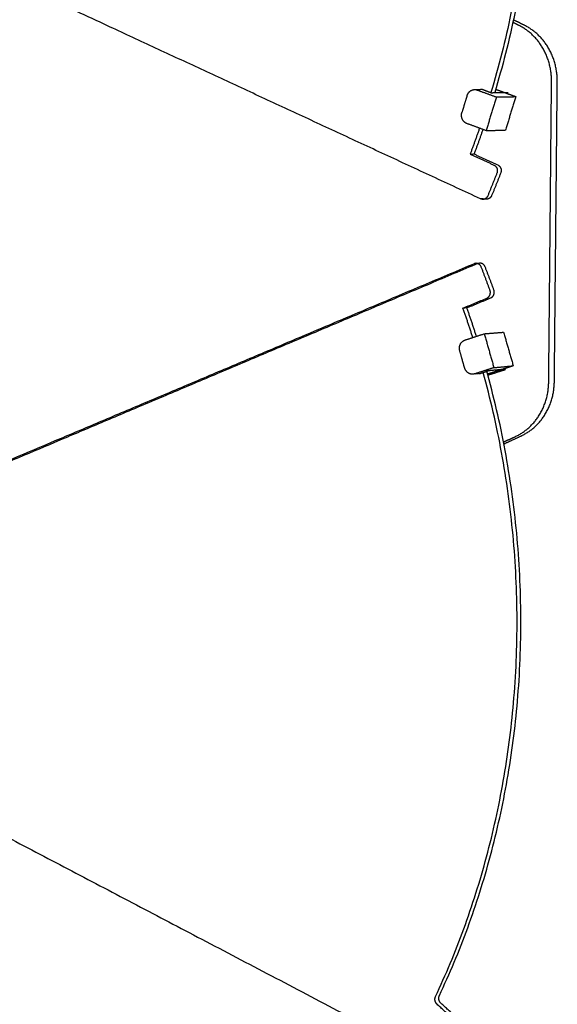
# Model space of a CAD drawing. Header units: millimetres. Extents: x 6394 to 7394, y -4769 to -3769.
# Tile 21 of 43: x 6758 to 6817, y -4446 to -4338. Entities that reach past the tile are written whole.
import ezdxf

# ---------------------------------------------------------------- set-up
doc = ezdxf.new("R2010")
doc.units = ezdxf.units.MM
doc.layers.add('ROXX_NEOmini_Barndoor', color=7, linetype='Continuous', true_color=0x000000)

msp = doc.modelspace()

# ---------------------------------------------------------------- linework, layer by layer
at = {"layer": 'ROXX_NEOmini_Barndoor', "color": 18, "lineweight": -3, "true_color": 0x000000}
for points, weights, degree in [([(6805.52, -4276.27), (6820.27, -4309.76), (6809.47, -4345.83)], [787.444884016, 718.882882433, 776.722628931], 2), ([(6808.32, -4357.48), (6768.72, -4339.1), (6731.58, -4321.86)], [789.519891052, 815.671128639, 841.822366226], 2), ([(6812.54, -4338.5), (6812.21, -4338.34), (6811.89, -4338.17)], [787.46139498, 787.665633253, 787.869871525], 2), ([(6816.1, -4344.66), (6816.15, -4340.31), (6812.54, -4338.5)], [785.418918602, 660.72490123, 787.46139498], 2), ([(6815.79, -4377.53), (6815.95, -4361.11), (6816.1, -4344.66)], [787.198939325, 786.308928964, 785.418918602], 2), ([(6806.85, -4346.18), (6807.05, -4345.53), (6807.68, -4345.52)], [786.113731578, 640.625460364, 785.536817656], 2), ([(6807.68, -4345.52), (6808, -4345.51), (6808.32, -4345.51)], [705.686165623, 706.233250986, 706.78033635], 2), ([(6807.68, -4345.52), (6807.83, -4345.51), (6807.97, -4345.57)], [785.536817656, 774.446242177, 785.347617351], 2), ([(6807.97, -4345.57), (6809.02, -4345.95), (6810.07, -4346.33)], [785.347617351, 784.676741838, 784.005866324], 2), ([(6808.61, -4345.55), (6808.47, -4345.5), (6808.32, -4345.51)], [786.565597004, 775.647176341, 786.754797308], 2), ([(6809.45, -4345.86), (6809.03, -4345.71), (6808.61, -4345.55)], [786.028896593, 786.297246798, 786.565597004], 2), ([(6809.45, -4345.86), (6810.19, -4345.85), (6810.93, -4345.83)], [786.028896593, 787.449872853, 788.870849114], 2), ([(6810.93, -4345.83), (6811.14, -4345.83), (6811.35, -4345.82)], [788.870849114, 789.276842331, 789.682835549], 2), ([(6810.93, -4345.83), (6811.56, -4346.06), (6812.19, -4346.29)], [788.870849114, 788.468323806, 788.065798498], 2), ([(6806.85, -4346.18), (6806.57, -4347.1), (6806.29, -4348.02)], [786.113731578, 786.343145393, 786.572559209], 2), ([(6810.07, -4346.33), (6809.5, -4348.17), (6808.94, -4350.01)], [784.005866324, 784.464693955, 784.923521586], 2), ([(6810.07, -4346.33), (6811.13, -4346.31), (6812.19, -4346.29)], [784.005866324, 786.035832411, 788.065798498], 2), ([(6812.19, -4346.29), (6811.62, -4348.12), (6811.06, -4349.95)], [788.065798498, 788.524626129, 788.983453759], 2), ([(6806.84, -4349.24), (6806.01, -4348.93), (6806.29, -4348.02)], [786.265272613, 556.353010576, 786.572559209], 2), ([(6808.94, -4350.01), (6807.89, -4349.62), (6806.84, -4349.24)], [784.923521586, 785.5943971, 786.265272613], 2), ([(6808.22, -4349.74), (6807.72, -4351.17), (6807.19, -4352.58)], [784.021766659, 786.902425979, 790.028842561], 2), ([(6808.6, -4349.85), (6808.13, -4351.22), (6807.62, -4352.57)], [785.072782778, 787.844001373, 790.840828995], 2), ([(6808.94, -4350.01), (6810, -4349.98), (6811.06, -4349.95)], [784.923521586, 786.953487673, 788.983453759], 2), ([(6807.19, -4352.58), (6807.4, -4352.57), (6807.62, -4352.57)], [790.028842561, 790.434835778, 790.840828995], 2), ([(6807.19, -4352.58), (6808.49, -4353.18), (6809.79, -4353.78)], [790.028842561, 789.199003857, 788.369165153], 2), ([(6807.62, -4352.57), (6808.91, -4353.16), (6810.21, -4353.76)], [790.840828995, 790.011169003, 789.181509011], 2), ([(6810.12, -4354.66), (6809.63, -4355.91), (6809.12, -4357.15)], [788.19479524, 788.498874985, 788.975253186], 2), ([(6810.54, -4354.64), (6810.06, -4355.89), (6809.54, -4357.13)], [789.006236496, 789.310386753, 789.787239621], 2), ([(6809.79, -4353.78), (6809.87, -4353.81), (6810, -4353.92), (6810.14, -4354.14), (6810.18, -4354.4), (6810.15, -4354.58), (6810.12, -4354.66)], [788.369165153, 788.318614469, 788.235582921, 788.157326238, 788.140059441, 788.168510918, 788.19479524], 3), ([(6808.61, -4357.47), (6808.46, -4357.48), (6808.32, -4357.48)], [790.079495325, 789.799693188, 789.519891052], 2), ([(6808.59, -4357.54), (6808.45, -4357.54), (6808.32, -4357.48)], [789.345767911, 770.058224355, 789.519891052], 2), ([(6809.12, -4357.15), (6808.96, -4357.52), (6808.59, -4357.54)], [788.975253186, 673.554574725, 789.345767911], 2), ([(6809.01, -4357.52), (6808.8, -4357.53), (6808.59, -4357.54)], [694.473494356, 694.116664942, 693.759835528], 2), ([(6809.54, -4357.13), (6809.38, -4357.5), (6809.01, -4357.52)], [789.787239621, 674.247667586, 790.157754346], 2), ([(6807.62, -4364.59), (6768.18, -4381.27), (6731.35, -4396.84)], [788.686071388, 816.534423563, 844.382775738], 2), ([(6808.04, -4364.56), (6768.68, -4381.2), (6731.91, -4396.75)], [789.498057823, 817.312429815, 845.126801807], 2), ([(6807.8, -4364.54), (6807.71, -4364.55), (6807.62, -4364.59)], [788.561192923, 779.169469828, 788.686071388], 2), ([(6807.62, -4364.59), (6807.7, -4364.58), (6807.78, -4364.58)], [788.686071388, 788.837963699, 788.989856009], 2), ([(6807.8, -4364.54), (6808.01, -4364.53), (6808.23, -4364.52)], [712.585063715, 712.951940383, 713.318817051], 2), ([(6808.41, -4364.95), (6808.24, -4364.52), (6807.8, -4364.54)], [788.179521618, 643.83591655, 788.561192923], 2), ([(6808.83, -4364.93), (6808.66, -4364.49), (6808.23, -4364.52)], [788.991508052, 644.499121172, 789.373179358], 2), ([(6809.36, -4367.48), (6808.9, -4366.21), (6808.41, -4364.95)], [787.670081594, 787.837785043, 788.179521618], 2), ([(6809.79, -4367.45), (6809.33, -4366.18), (6808.83, -4364.93)], [788.482417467, 788.649992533, 788.991508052], 2), ([(6809.44, -4368.32), (6809.52, -4368.28), (6809.66, -4368.19), (6809.8, -4367.97), (6809.85, -4367.71), (6809.82, -4367.53), (6809.79, -4367.45)], [788.752482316, 788.698076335, 788.604142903, 788.501778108, 788.455892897, 788.465570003, 788.482417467], 3), ([(6806.4, -4369.45), (6807.71, -4368.9), (6809.02, -4368.35)], [789.726750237, 788.8338154, 787.940880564], 2), ([(6806.83, -4369.41), (6808.13, -4368.87), (6809.44, -4368.32)], [790.538736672, 789.645609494, 788.752482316], 2), ([(6806.83, -4369.41), (6806.61, -4369.43), (6806.4, -4369.45)], [790.538736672, 790.132743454, 789.726750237], 2), ([(6807.48, -4372.66), (6806.97, -4371.04), (6806.4, -4369.45)], [783.39742213, 786.408353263, 789.726750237], 2), ([(6807.88, -4372.53), (6807.38, -4370.96), (6806.83, -4369.41)], [784.378015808, 787.313274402, 790.538736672], 2), ([(6806.06, -4374.13), (6805.79, -4373.21), (6806.63, -4372.94)], [787.989044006, 557.284224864, 787.549863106], 2), ([(6806.63, -4372.94), (6807.68, -4372.59), (6808.74, -4372.25)], [787.549863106, 786.838555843, 786.12724858], 2), ([(6808.74, -4372.25), (6809.8, -4372.16), (6810.85, -4372.08)], [786.12724858, 788.157214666, 790.187180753], 2), ([(6808.74, -4372.25), (6809.26, -4374.1), (6809.79, -4375.96)], [786.12724858, 785.867518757, 785.607788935], 2), ([(6810.85, -4372.08), (6811.38, -4373.92), (6811.91, -4375.76)], [790.187180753, 789.927450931, 789.667721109], 2), ([(6806.58, -4375.98), (6806.32, -4375.06), (6806.06, -4374.13)], [787.729314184, 787.859179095, 787.989044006], 2), ([(6807.51, -4376.67), (6806.8, -4376.74), (6806.58, -4375.98)], [787.146606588, 609.992219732, 787.729314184], 2), ([(6809.79, -4375.96), (6808.74, -4376.3), (6807.69, -4376.64)], [785.607788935, 786.319096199, 787.030403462], 2), ([(6809.17, -4376.31), (6809.15, -4376.24), (6809.13, -4376.17)], [787.679337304, 787.688797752, 787.6982582], 2), ([(6809.79, -4375.96), (6810.86, -4375.86), (6811.91, -4375.76)], [785.607788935, 787.637755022, 789.667721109], 2), ([(6811.91, -4375.76), (6811.28, -4375.97), (6810.65, -4376.17)], [789.667721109, 790.094505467, 790.521289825], 2), ([(6811.07, -4376.13), (6810.86, -4376.15), (6810.65, -4376.17)], [791.33327626, 790.927283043, 790.521289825], 2), ([(6803.4, -4444.82), (6818.58, -4412.57), (6808.62, -4376.48)], [795.414526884, 723.09278524, 776.79846311], 2), ([(6807.69, -4376.64), (6807.6, -4376.66), (6807.51, -4376.67)], [787.030403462, 783.117648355, 787.146606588], 2), ([(6808.15, -4376.61), (6807.92, -4376.63), (6807.69, -4376.66)], [733.808400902, 733.396581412, 732.984761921], 2), ([(6808.15, -4376.61), (6808.24, -4376.6), (6808.33, -4376.58)], [788.36458624, 784.32948443, 788.248383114], 2), ([(6808.33, -4376.58), (6808.75, -4376.44), (6809.17, -4376.31)], [788.248383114, 787.963860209, 787.679337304], 2), ([(6812.11, -4383.52), (6815.75, -4381.86), (6815.79, -4377.53)], [789.907638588, 662.618631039, 787.198939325], 2), ([(6810.87, -4384.09), (6811.49, -4383.81), (6812.11, -4383.52)], [790.755903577, 790.331771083, 789.907638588], 2), ([(6803.57, -4445.66), (6803.18, -4445.29), (6803.4, -4444.82)], [795.338923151, 615.101273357, 795.414526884], 2), ([(6809.94, -4451.53), (6806.75, -4448.59), (6803.57, -4445.66)], [791.362139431, 793.350531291, 795.338923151], 2)]:
    msp.add_rational_spline(points, weights, degree=degree, dxfattribs=at)
at = {"layer": 'ROXX_NEOmini_Barndoor', "color": 18, "true_color": 0x000000}
for points, weights in [([(6805.95, -4276.33), (6820.69, -4309.8), (6809.89, -4345.85)], [788.25687045, 719.607640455, 777.563554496]), ([(6805.95, -4276.33), (6820.69, -4309.8), (6809.89, -4345.85)], [788.25687045, 719.607640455, 777.563554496]), ([(6813.17, -4338.5), (6812.55, -4338.19), (6811.93, -4337.88)], [788.679374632, 789.071364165, 789.463353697]), ([(6813.17, -4338.5), (6812.55, -4338.19), (6811.93, -4337.88)], [788.679374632, 789.071364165, 789.463353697]), ([(6816.73, -4344.66), (6816.77, -4340.31), (6813.17, -4338.5)], [786.636898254, 661.749819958, 788.679374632]), ([(6816.73, -4344.66), (6816.77, -4340.31), (6813.17, -4338.5)], [786.636898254, 661.749819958, 788.679374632]), ([(6816.41, -4377.47), (6816.57, -4361.08), (6816.73, -4344.66)], [788.416918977, 787.526908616, 786.636898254]), ([(6816.41, -4377.47), (6816.57, -4361.08), (6816.73, -4344.66)], [788.416918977, 787.526908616, 786.636898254]), ([(6810, -4345.49), (6810.46, -4345.66), (6810.93, -4345.83)], [789.469655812, 789.170252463, 788.870849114]), ([(6810, -4345.49), (6810.46, -4345.66), (6810.93, -4345.83)], [789.469655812, 789.170252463, 788.870849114]), ([(6803.82, -4444.71), (6819.05, -4412.38), (6808.98, -4376.22)], [796.226513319, 723.599347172, 777.959973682]), ([(6803.82, -4444.71), (6819.05, -4412.38), (6808.98, -4376.22)], [796.226513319, 723.599347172, 777.959973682]), ([(6810.65, -4376.17), (6809.89, -4376.41), (6809.13, -4376.66)], [790.521289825, 791.035887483, 791.550485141]), ([(6810.65, -4376.17), (6809.89, -4376.41), (6809.13, -4376.66)], [790.521289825, 791.035887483, 791.550485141]), ([(6811.07, -4376.18), (6810.11, -4376.49), (6809.14, -4376.8)], [791.879800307, 792.536366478, 793.192932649]), ([(6811.07, -4376.18), (6810.11, -4376.49), (6809.14, -4376.8)], [791.879800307, 792.536366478, 793.192932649]), ([(6810.65, -4376.17), (6809.91, -4376.24), (6809.17, -4376.31)], [790.521289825, 789.100313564, 787.679337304]), ([(6810.65, -4376.17), (6809.91, -4376.24), (6809.17, -4376.31)], [790.521289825, 789.100313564, 787.679337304]), ([(6812.74, -4383.45), (6816.37, -4381.79), (6816.41, -4377.47)], [791.12561824, 663.643549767, 788.416918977]), ([(6812.74, -4383.45), (6816.37, -4381.79), (6816.41, -4377.47)], [791.12561824, 663.643549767, 788.416918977]), ([(6810.9, -4384.3), (6811.82, -4383.88), (6812.74, -4383.45)], [792.3892305, 791.75742437, 791.12561824]), ([(6810.9, -4384.3), (6811.82, -4383.88), (6812.74, -4383.45)], [792.3892305, 791.75742437, 791.12561824]), ([(6749.28, -4423.54), (6778.08, -4438.67), (6808.32, -4454.55)], [832.437605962, 812.513635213, 792.589664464]), ([(6749.28, -4423.54), (6778.08, -4438.67), (6808.32, -4454.55)], [832.437605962, 812.513635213, 792.589664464]), ([(6804, -4445.55), (6803.6, -4445.18), (6803.82, -4444.71)], [796.150909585, 615.7290537, 796.226513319]), ([(6804, -4445.55), (6803.6, -4445.18), (6803.82, -4444.71)], [796.150909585, 615.7290537, 796.226513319]), ([(6810.36, -4451.42), (6807.17, -4448.48), (6804, -4445.55)], [792.174125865, 794.162517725, 796.150909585]), ([(6810.36, -4451.42), (6807.17, -4448.48), (6804, -4445.55)], [792.174125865, 794.162517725, 796.150909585])]:
    msp.add_rational_spline(points, weights, degree=2, dxfattribs=at)
at = {"layer": 'ROXX_NEOmini_Barndoor', "color": 18, "lineweight": -3, "true_color": 0x000000}
for points, weights in [([(6810.21, -4353.76), (6810.29, -4353.8), (6810.42, -4353.9), (6810.56, -4354.12), (6810.6, -4354.38), (6810.57, -4354.56), (6810.54, -4354.64)], [789.181509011, 789.130962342, 789.048658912, 788.96963713, 788.951891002, 788.980175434, 789.006236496]), ([(6809.02, -4368.35), (6809.1, -4368.32), (6809.23, -4368.22), (6809.37, -4368), (6809.42, -4367.74), (6809.4, -4367.57), (6809.36, -4367.48)], [787.940880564, 787.886478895, 787.793447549, 787.690293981, 787.64408918, 787.653417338, 787.670081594])]:
    msp.add_rational_spline(points, weights, degree=3, knots=[-1.116947, -1.116947, -1.116947, -1.116947, -0.837388, -0.557829, -0.27827, 0, 0, 0, 0], dxfattribs=at)

doc.saveas('drawing.dxf')
